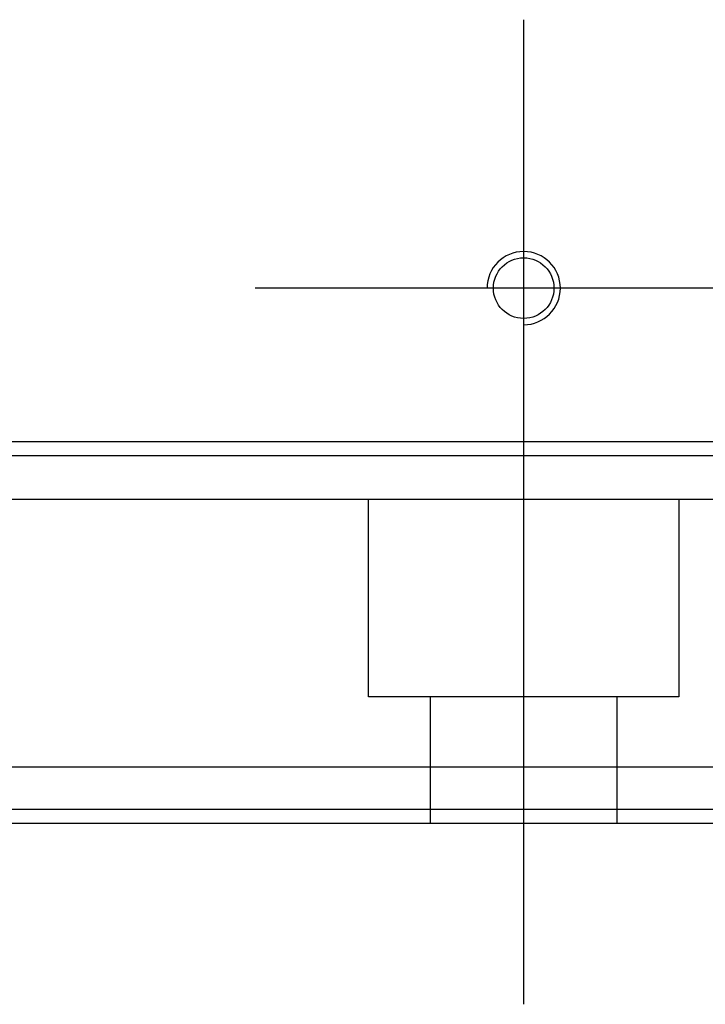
# Model space of a CAD drawing. Header units: millimetres. Extents: x 1805 to 4914, y -1594 to 860.
# Tile 175 of 256: x 2173 to 2197, y -569 to -534. Entities that reach past the tile are written whole.
import ezdxf
from ezdxf.lldxf.tags import DXFTag

# ---------------------------------------------------------------- set-up
doc = ezdxf.new("R2010")
doc.units = ezdxf.units.MM
doc.layers.get('0').update_dxf_attribs({"linetype": 'CONTINUOUS'})
tags = doc.linetypes.add('DASHED', pattern=[25.72, 12.86, -12.86]).pattern_tags.tags
tags[6:7] = [DXFTag(74, 4), DXFTag(75, 0), DXFTag(340, '0'), DXFTag(46, 0.0), DXFTag(50, 0.0), DXFTag(44, 0.0), DXFTag(45, 0.0)]
tags[4:5] = [DXFTag(74, 4), DXFTag(75, 0), DXFTag(340, '0'), DXFTag(46, 0.0), DXFTag(50, 0.0), DXFTag(44, 0.0), DXFTag(45, 0.0)]

msp = doc.modelspace()

# ---------------------------------------------------------------- linework, layer by layer
at = {"ltscale": 0.2}
for p, q in [((2190.777, -553.295), (2190.777, -534.245)), ((2190.777, -569.183), (2190.777, -543.433)), ((2200.302, -543.77), (2181.252, -543.77))]:
    msp.add_line(p, q, dxfattribs=at)
at = {"linetype": 'Continuous'}
for p, q in [((2660.777, -549.221), (2120.777, -549.221)), ((2660.777, -560.77), (2120.777, -560.77)), ((2660.777, -562.77), (2120.777, -562.77))]:
    msp.add_line(p, q, dxfattribs=at)
at = {"linetype": 'DASHED'}
for p, q in [((2660.777, -551.27), (2120.777, -551.27)), ((2185.277, -558.27), (2185.277, -551.27)), ((2196.277, -551.27), (2196.277, -558.27)), ((2196.277, -558.27), (2185.277, -558.27)), ((2187.477, -562.77), (2187.477, -558.27)), ((2194.077, -558.27), (2194.077, -562.77)), ((2660.777, -562.27), (2120.777, -562.27))]:
    msp.add_line(p, q, dxfattribs=at)
at = {"linetype": 'Continuous'}
msp.add_circle((2190.777, -543.77), 1.075, dxfattribs=at)
msp.add_arc((2190.777, -543.77), 1.3, 270, 180)
msp.add_open_spline([(2660.777, -549.721), (2120.777, -549.721)], degree=1, dxfattribs=at)

doc.saveas('drawing.dxf')
